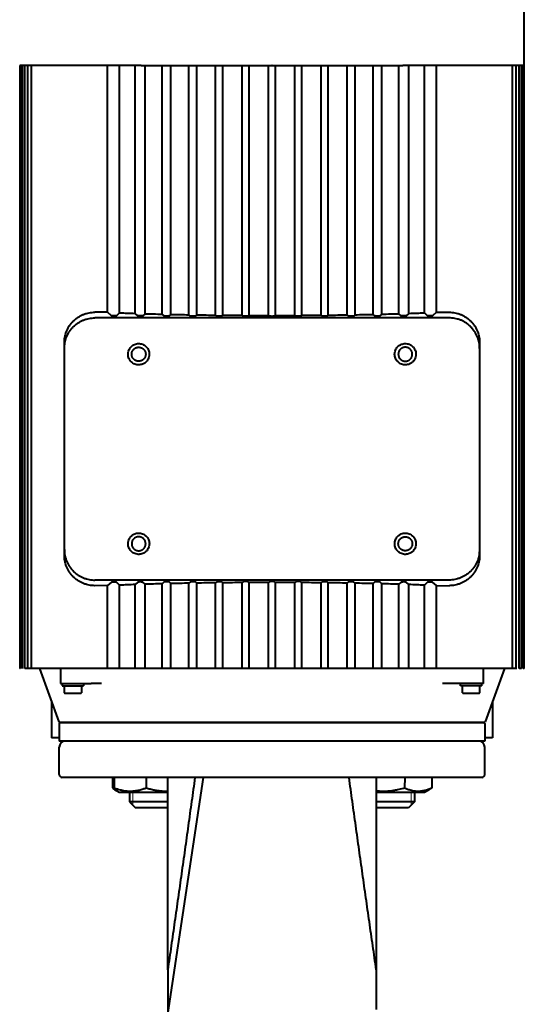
# Model space of a CAD drawing. Header units: millimetres. Extents: x -4428 to 3866, y -3426 to 3855.
# Tile 173 of 191: x 3599 to 3765, y 1149 to 1473. Entities that reach past the tile are written whole.
import ezdxf

# ---------------------------------------------------------------- set-up
doc = ezdxf.new("R2010")
doc.units = ezdxf.units.MM
doc.linetypes.add('K5LT_BASIC', pattern=[0])
doc.linetypes.add('K5LT_THIN', pattern=[0])
doc.layers.add('Системный слой', color=7, linetype='Continuous')

# ---------------------------------------------------------------- blocks, each defined once
blk = doc.blocks.new('U10')
at = {"layer": 'Системный слой', "color": 150, "linetype": 'K5LT_BASIC', "lineweight": 40, "true_color": 0x0080ff}
for p, q in [((3764.93, 1457.57), (3764.93, 1664.57)), ((3638.93, 1457.57), (3598.93, 1457.57)), ((3599.04, 1259.43), (3599.04, 1457.57)), ((3599.36, 1259.43), (3599.36, 1457.57)), ((3599.9, 1259.43), (3599.9, 1457.57)), ((3600.66, 1259.43), (3600.66, 1457.57)), ((3601.63, 1259.43), (3601.63, 1457.57)), ((3602.82, 1259.43), (3602.82, 1457.57)), ((3627.81, 1376.5), (3627.81, 1457.57)), ((3627.86, 1376.5), (3627.86, 1457.57)), ((3631.81, 1376.33), (3631.81, 1457.57)), ((3636.87, 1376.14), (3636.87, 1457.57)), ((3638.93, 1457.57), (3681.86, 1457.57)), ((3640.21, 1376.04), (3640.21, 1457.57)), ((3645.78, 1375.89), (3645.78, 1457.57)), ((3648.67, 1375.82), (3648.67, 1457.57)), ((3654.62, 1375.7), (3654.62, 1457.57)), ((3657.2, 1375.66), (3657.2, 1457.57)), ((3663.4, 1375.58), (3663.4, 1457.57)), ((3665.77, 1375.55), (3665.77, 1457.57)), ((3672.14, 1375.5), (3672.14, 1457.57)), ((3674.38, 1375.49), (3674.38, 1457.57)), ((3680.83, 1375.47), (3680.83, 1457.57)), ((3682, 1457.57), (3681.86, 1457.57)), ((3682, 1457.57), (3724.93, 1457.57)), ((3683.03, 1375.47), (3683.03, 1457.57)), ((3689.48, 1375.49), (3689.48, 1457.57)), ((3691.72, 1375.5), (3691.72, 1457.57)), ((3698.1, 1375.55), (3698.1, 1457.57)), ((3700.46, 1375.58), (3700.46, 1457.57)), ((3706.67, 1375.66), (3706.67, 1457.57)), ((3709.24, 1375.7), (3709.24, 1457.57)), ((3715.19, 1375.82), (3715.19, 1457.57)), ((3718.08, 1375.89), (3718.08, 1457.57)), ((3723.66, 1376.04), (3723.66, 1457.57)), ((3764.93, 1457.57), (3724.93, 1457.57)), ((3726.99, 1376.14), (3726.99, 1457.57)), ((3732.05, 1376.33), (3732.05, 1457.57)), ((3736, 1376.5), (3736, 1457.57)), ((3736.05, 1376.5), (3736.05, 1457.57)), ((3761.04, 1259.43), (3761.04, 1457.57)), ((3762.23, 1259.43), (3762.23, 1457.57)), ((3763.21, 1259.43), (3763.21, 1457.57)), ((3763.96, 1259.43), (3763.96, 1457.57)), ((3764.5, 1259.43), (3764.5, 1457.57)), ((3764.82, 1259.43), (3764.82, 1457.57)), ((3764.93, 1259.43), (3764.93, 1457.57)), ((3627.81, 1376.5), (3623.63, 1376.51)), ((3627.81, 1376.5), (3627.86, 1376.5)), ((3629.13, 1375.39), (3627.86, 1376.5)), ((3631.81, 1376.33), (3630.73, 1375.39)), ((3637.8, 1375.33), (3636.87, 1376.14)), ((3640.21, 1376.04), (3639.4, 1375.33)), ((3646.47, 1375.29), (3645.78, 1375.89)), ((3648.67, 1375.82), (3648.06, 1375.29)), ((3655.13, 1375.25), (3654.62, 1375.7)), ((3657.2, 1375.66), (3656.73, 1375.25)), ((3663.8, 1375.23), (3663.4, 1375.58)), ((3665.77, 1375.55), (3665.4, 1375.23)), ((3672.47, 1375.21), (3672.14, 1375.5)), ((3691.72, 1375.5), (3691.4, 1375.21)), ((3698.47, 1375.23), (3698.1, 1375.55)), ((3700.46, 1375.58), (3700.06, 1375.23)), ((3707.13, 1375.25), (3706.67, 1375.66)), ((3709.24, 1375.7), (3708.73, 1375.25)), ((3715.8, 1375.29), (3715.19, 1375.82)), ((3718.08, 1375.89), (3717.4, 1375.29)), ((3724.47, 1375.33), (3723.66, 1376.04)), ((3726.99, 1376.14), (3726.06, 1375.33)), ((3733.13, 1375.39), (3732.05, 1376.33)), ((3736, 1376.5), (3734.73, 1375.39)), ((3736, 1376.5), (3736.05, 1376.5)), ((3736.05, 1376.5), (3740.23, 1376.51)), ((3740.23, 1374.66), (3623.63, 1374.66)), ((3674.38, 1375.49), (3674.06, 1375.21)), ((3681.13, 1375.21), (3680.83, 1375.47)), ((3683.03, 1375.47), (3682.73, 1375.21)), ((3689.8, 1375.21), (3689.48, 1375.49)), ((3613.63, 1366.51), (3613.63, 1366.52)), ((3613.63, 1366.51), (3613.63, 1365.84)), ((3613.63, 1364.69), (3613.63, 1365.84)), ((3750.23, 1366.52), (3750.23, 1366.51)), ((3750.23, 1366.51), (3750.23, 1365.37)), ((3750.23, 1365.84), (3750.23, 1364.69)), ((3613.63, 1364.35), (3613.63, 1364.69)), ((3613.63, 1364.35), (3613.63, 1364.65)), ((3613.63, 1298.8), (3613.63, 1364.35)), ((3750.23, 1365.37), (3750.23, 1364.69)), ((3750.23, 1364.69), (3750.23, 1364.35)), ((3750.23, 1364.65), (3750.23, 1364.35)), ((3750.23, 1364.35), (3750.23, 1298.8)), ((3750.23, 1335.27), (3750.23, 1300.55)), ((3613.63, 1298.5), (3613.63, 1298.8)), ((3613.63, 1298.45), (3613.63, 1298.5)), ((3613.63, 1297.3), (3613.63, 1298.45)), ((3750.23, 1298.8), (3750.23, 1298.5)), ((3750.23, 1298.8), (3750.23, 1298.45)), ((3750.23, 1298.45), (3750.23, 1297.78)), ((3750.23, 1298.45), (3750.23, 1297.3)), ((3613.63, 1296.64), (3613.63, 1297.3)), ((3613.63, 1296.62), (3613.63, 1296.64)), ((3750.23, 1296.64), (3750.23, 1297.78)), ((3750.23, 1296.64), (3750.23, 1296.62)), ((3740.23, 1288.49), (3623.63, 1288.49)), ((3627.81, 1286.65), (3623.63, 1286.64)), ((3627.81, 1286.65), (3627.86, 1286.65)), ((3627.81, 1259.43), (3627.81, 1286.65)), ((3629.13, 1287.76), (3627.86, 1286.65)), ((3627.86, 1259.43), (3627.86, 1286.65)), ((3631.81, 1286.82), (3630.73, 1287.76)), ((3631.81, 1259.43), (3631.81, 1286.82)), ((3637.8, 1287.81), (3636.87, 1287)), ((3636.87, 1259.43), (3636.87, 1287)), ((3640.21, 1287.11), (3639.4, 1287.81)), ((3640.21, 1259.43), (3640.21, 1287.11)), ((3646.47, 1287.86), (3645.78, 1287.26)), ((3645.78, 1259.43), (3645.78, 1287.26)), ((3648.67, 1287.32), (3648.06, 1287.86)), ((3648.67, 1259.43), (3648.67, 1287.32)), ((3655.13, 1287.89), (3654.62, 1287.44)), ((3654.62, 1259.43), (3654.62, 1287.44)), ((3657.2, 1287.48), (3656.73, 1287.89)), ((3657.2, 1259.43), (3657.2, 1287.48)), ((3663.8, 1287.92), (3663.4, 1287.57)), ((3663.4, 1259.43), (3663.4, 1287.57)), ((3665.77, 1287.59), (3665.4, 1287.92)), ((3665.77, 1259.43), (3665.77, 1287.59)), ((3672.47, 1287.93), (3672.14, 1287.64)), ((3672.14, 1259.43), (3672.14, 1287.64)), ((3674.38, 1287.66), (3674.06, 1287.93)), ((3674.38, 1259.43), (3674.38, 1287.66)), ((3681.13, 1287.94), (3680.83, 1287.67)), ((3680.83, 1259.43), (3680.83, 1287.67)), ((3683.03, 1287.67), (3682.73, 1287.94)), ((3683.03, 1259.43), (3683.03, 1287.67)), ((3689.8, 1287.93), (3689.48, 1287.66)), ((3689.48, 1259.43), (3689.48, 1287.66)), ((3691.72, 1287.64), (3691.4, 1287.93)), ((3691.72, 1259.43), (3691.72, 1287.64)), ((3698.47, 1287.92), (3698.1, 1287.59)), ((3698.1, 1259.43), (3698.1, 1287.59)), ((3700.46, 1287.57), (3700.06, 1287.92)), ((3700.46, 1259.43), (3700.46, 1287.57)), ((3707.13, 1287.89), (3706.67, 1287.48)), ((3706.67, 1259.43), (3706.67, 1287.48)), ((3709.24, 1287.44), (3708.73, 1287.89)), ((3709.24, 1259.43), (3709.24, 1287.44)), ((3715.8, 1287.86), (3715.19, 1287.32)), ((3715.19, 1259.43), (3715.19, 1287.32)), ((3718.08, 1287.26), (3717.4, 1287.86)), ((3718.08, 1259.43), (3718.08, 1287.26)), ((3724.47, 1287.81), (3723.66, 1287.11)), ((3723.66, 1259.43), (3723.66, 1287.11)), ((3726.99, 1287), (3726.06, 1287.81)), ((3726.99, 1259.43), (3726.99, 1287)), ((3733.13, 1287.76), (3732.05, 1286.82)), ((3732.05, 1259.43), (3732.05, 1286.82)), ((3736, 1286.65), (3734.73, 1287.76)), ((3736, 1259.43), (3736, 1286.65)), ((3736, 1286.65), (3736.05, 1286.65)), ((3736.05, 1286.65), (3740.23, 1286.64)), ((3736.05, 1259.43), (3736.05, 1286.65)), ((3599.04, 1259.43), (3598.93, 1259.43)), ((3601.41, 1259.43), (3600.66, 1259.43)), ((3601.63, 1259.43), (3601.41, 1259.43)), ((3602.39, 1259.43), (3601.63, 1259.43)), ((3602.82, 1259.43), (3602.39, 1259.43)), ((3603.58, 1259.43), (3602.82, 1259.43)), ((3627.81, 1259.43), (3603.58, 1259.43)), ((3605.43, 1259.43), (3611.81, 1241.9)), ((3612.4, 1259.43), (3612.4, 1254.43)), ((3627.86, 1259.43), (3627.81, 1259.43)), ((3629.13, 1259.43), (3627.86, 1259.43)), ((3630.73, 1259.43), (3629.13, 1259.43)), ((3631.81, 1259.43), (3630.73, 1259.43)), ((3636.87, 1259.43), (3631.81, 1259.43)), ((3637.8, 1259.43), (3636.87, 1259.43)), ((3639.4, 1259.43), (3637.8, 1259.43)), ((3640.21, 1259.43), (3639.4, 1259.43)), ((3645.78, 1259.43), (3640.21, 1259.43)), ((3646.47, 1259.43), (3645.78, 1259.43)), ((3648.06, 1259.43), (3646.47, 1259.43)), ((3648.67, 1259.43), (3648.06, 1259.43)), ((3654.62, 1259.43), (3648.67, 1259.43)), ((3655.13, 1259.43), (3654.62, 1259.43)), ((3656.73, 1259.43), (3655.13, 1259.43)), ((3657.2, 1259.43), (3656.73, 1259.43)), ((3663.4, 1259.43), (3657.2, 1259.43)), ((3663.8, 1259.43), (3663.4, 1259.43)), ((3665.4, 1259.43), (3663.8, 1259.43)), ((3665.77, 1259.43), (3665.4, 1259.43)), ((3672.14, 1259.43), (3665.77, 1259.43)), ((3672.47, 1259.43), (3672.14, 1259.43)), ((3674.06, 1259.43), (3672.47, 1259.43)), ((3674.38, 1259.43), (3674.06, 1259.43)), ((3680.83, 1259.43), (3674.38, 1259.43)), ((3681.13, 1259.43), (3680.83, 1259.43)), ((3682.73, 1259.43), (3681.13, 1259.43)), ((3683.03, 1259.43), (3682.73, 1259.43)), ((3689.48, 1259.43), (3683.03, 1259.43)), ((3689.8, 1259.43), (3689.48, 1259.43)), ((3691.4, 1259.43), (3689.8, 1259.43)), ((3691.72, 1259.43), (3691.4, 1259.43)), ((3698.1, 1259.43), (3691.72, 1259.43)), ((3698.47, 1259.43), (3698.1, 1259.43)), ((3700.06, 1259.43), (3698.47, 1259.43)), ((3700.46, 1259.43), (3700.06, 1259.43)), ((3706.67, 1259.43), (3700.46, 1259.43)), ((3707.13, 1259.43), (3706.67, 1259.43)), ((3708.73, 1259.43), (3707.13, 1259.43)), ((3709.24, 1259.43), (3708.73, 1259.43)), ((3715.19, 1259.43), (3709.24, 1259.43)), ((3715.8, 1259.43), (3715.19, 1259.43)), ((3717.4, 1259.43), (3715.8, 1259.43)), ((3718.08, 1259.43), (3717.4, 1259.43)), ((3723.66, 1259.43), (3718.08, 1259.43)), ((3724.47, 1259.43), (3723.66, 1259.43)), ((3726.06, 1259.43), (3724.47, 1259.43)), ((3726.99, 1259.43), (3726.06, 1259.43)), ((3732.05, 1259.43), (3726.99, 1259.43)), ((3733.13, 1259.43), (3732.05, 1259.43)), ((3734.73, 1259.43), (3733.13, 1259.43)), ((3736, 1259.43), (3734.73, 1259.43)), ((3736.05, 1259.43), (3736, 1259.43)), ((3760.28, 1259.43), (3736.05, 1259.43)), ((3751.46, 1254.43), (3751.46, 1259.43)), ((3758.43, 1259.43), (3752.05, 1241.9)), ((3761.04, 1259.43), (3760.28, 1259.43)), ((3761.47, 1259.43), (3761.04, 1259.43)), ((3762.23, 1259.43), (3761.47, 1259.43)), ((3762.45, 1259.43), (3762.23, 1259.43)), ((3763.96, 1259.43), (3763.21, 1259.43)), ((3764.82, 1259.43), (3764.5, 1259.43)), ((3764.93, 1259.43), (3764.82, 1259.43)), ((3612.4, 1254.43), (3617.46, 1254.43)), ((3612.9, 1254.43), (3612.9, 1253.73)), ((3612.9, 1253.73), (3616.4, 1253.73)), ((3613.57, 1253.73), (3613.57, 1251.43)), ((3616.4, 1253.73), (3619.9, 1253.73)), ((3617.46, 1254.43), (3622.49, 1254.43)), ((3619.23, 1253.73), (3619.23, 1251.43)), ((3619.9, 1254.43), (3619.9, 1253.73)), ((3625.81, 1254.43), (3622.49, 1254.43)), ((3741.37, 1254.43), (3738.05, 1254.43)), ((3746.4, 1254.43), (3741.37, 1254.43)), ((3743.96, 1253.73), (3743.96, 1254.43)), ((3747.46, 1253.73), (3743.96, 1253.73)), ((3744.63, 1251.43), (3744.63, 1253.73)), ((3751.46, 1254.43), (3746.4, 1254.43)), ((3750.96, 1253.73), (3747.46, 1253.73)), ((3750.3, 1251.43), (3750.3, 1253.73)), ((3750.96, 1253.73), (3750.96, 1254.43)), ((3613.92, 1251.23), (3613.77, 1251.23)), ((3616.25, 1251.23), (3613.92, 1251.23)), ((3616.55, 1251.23), (3616.25, 1251.23)), ((3618.88, 1251.23), (3616.55, 1251.23)), ((3619.03, 1251.23), (3618.88, 1251.23)), ((3744.98, 1251.23), (3744.83, 1251.23)), ((3747.31, 1251.23), (3744.98, 1251.23)), ((3747.61, 1251.23), (3747.31, 1251.23)), ((3749.95, 1251.23), (3747.61, 1251.23)), ((3750.1, 1251.23), (3749.95, 1251.23)), ((3609.43, 1248.44), (3609.43, 1236.57)), ((3754.43, 1248.44), (3754.43, 1236.57)), ((3611.93, 1241.37), (3611.93, 1235.57)), ((3612, 1241.77), (3751.86, 1241.77)), ((3751.73, 1241.57), (3612.13, 1241.57)), ((3613.15, 1241.57), (3612.13, 1241.57)), ((3630.43, 1241.57), (3630.43, 1241.77)), ((3638.27, 1241.77), (3638.27, 1241.57)), ((3644.27, 1241.77), (3644.27, 1241.57)), ((3719.59, 1241.77), (3719.59, 1241.57)), ((3725.59, 1241.57), (3725.59, 1241.77)), ((3733.43, 1241.57), (3733.43, 1241.77)), ((3751.73, 1241.57), (3749.85, 1241.57)), ((3751.93, 1241.37), (3751.93, 1235.57)), ((3611.93, 1236.57), (3609.43, 1236.57)), ((3754.43, 1236.57), (3751.93, 1236.57)), ((3751.93, 1235.57), (3611.93, 1235.57)), ((3611.93, 1224.57), (3611.93, 1233.57)), ((3751.93, 1224.57), (3751.93, 1233.57)), ((3750.93, 1223.57), (3612.93, 1223.57)), ((3629.41, 1223.57), (3629.41, 1220.19)), ((3630, 1223.57), (3630, 1220.19)), ((3640.57, 1223.57), (3640.57, 1220.19)), ((3647.64, 1145.66), (3659.43, 1223.57)), ((3647.64, 1160.35), (3647.64, 1223.57)), ((3716.23, 1223.57), (3716.23, 1160.35)), ((3725.59, 1223.57), (3725.5, 1220.19)), ((3734.46, 1223.57), (3734.46, 1220.19)), ((3630.29, 1219.55), (3630.84, 1219.23)), ((3630.84, 1219.23), (3631.64, 1218.77)), ((3631.64, 1218.77), (3641.01, 1218.77)), ((3635.04, 1218.77), (3635.04, 1215.57)), ((3641.01, 1218.77), (3647.64, 1218.77)), ((3716.23, 1218.77), (3732.04, 1218.77)), ((3728.82, 1218.77), (3728.82, 1215.57)), ((3732.04, 1218.77), (3732.22, 1218.77)), ((3733.57, 1219.55), (3732.22, 1218.77)), ((3733.02, 1219.23), (3732.22, 1218.77)), ((3733.02, 1219.23), (3733.02, 1219.23)), ((3733.02, 1219.23), (3733.02, 1219.23)), ((3647.64, 1215.57), (3635.04, 1215.57)), ((3635.04, 1215.57), (3637.04, 1213.57)), ((3719.4, 1215.57), (3716.23, 1215.57)), ((3728.82, 1215.57), (3719.4, 1215.57)), ((3728.82, 1215.57), (3726.82, 1213.57)), ((3647.64, 1213.57), (3637.04, 1213.57)), ((3719.75, 1213.57), (3716.23, 1213.57)), ((3726.82, 1213.57), (3719.75, 1213.57)), ((3647.64, 1160.35), (3647.64, 1145.66)), ((3716.23, 1160.35), (3716.23, 1147.29))]:
    blk.add_line(p, q, dxfattribs=at)
at = {"layer": 'Системный слой', "color": 7, "linetype": 'K5LT_THIN', "lineweight": 20}
for p, q in [((3636.12, 1218.77), (3636.12, 1215.57)), ((3727.74, 1218.77), (3727.74, 1215.57)), ((3636.12, 1215.57), (3636.12, 1214.49)), ((3727.74, 1215.57), (3727.74, 1214.49))]:
    blk.add_line(p, q, dxfattribs=at)
at = {"layer": 'Системный слой', "color": 150, "linetype": 'K5LT_BASIC', "lineweight": 40, "true_color": 0x0080ff}
for centre, radius, start, end in [((3623.65, 1366.51), 10.02, 177.9848, 180.0001), ((3740.21, 1366.51), 10.02, 359.9999, 2.0152), ((3623.65, 1296.64), 10.02, 179.9999, 182.0152), ((3740.21, 1296.64), 10.02, 357.9848, 0.0001), ((3613.77, 1251.43), 0.2, 180, 270), ((3619.03, 1251.43), 0.2, 270, 0), ((3744.83, 1251.43), 0.2, 180, 270), ((3750.1, 1251.43), 0.2, 270, 0), ((3612, 1241.97), 0.2, 200, 270), ((3612.13, 1241.37), 0.2, 90, 180), ((3751.73, 1241.37), 0.2, 0, 90), ((3751.86, 1241.97), 0.2, 270, 340), ((3613.93, 1233.57), 2, 90, 180), ((3749.93, 1233.57), 2, 0, 89.9972), ((3612.93, 1224.57), 1, 180, 270), ((3750.93, 1224.57), 1, 270, 0)]:
    blk.add_arc(centre, radius, start, end, dxfattribs=at)
for centre, major_axis, ratio, start_param, end_param in [((3681.97, 1378.97), (76.51, 0), 0.045724, 3.997405, 4.082027), ((3681.95, 1378.97), (76.48, 0), 0.045727, 4.134996, 4.219741), ((3681.94, 1378.97), (76.46, 0), 0.045729, 4.262215, 4.346945), ((3681.93, 1378.97), (76.44, 0), 0.04573, 4.382809, 4.467486), ((3681.93, 1378.97), (76.43, 0), 0.045731, 4.499253, 4.583879), ((3681.93, 1378.97), (76.43, 0), 0.045731, -1.442286, -1.35766), ((3681.93, 1378.97), (76.44, 0), 0.04573, -1.325894, -1.241216), ((3681.92, 1378.97), (76.46, 0), 0.045729, -1.205353, -1.120622), ((3681.91, 1378.97), (76.48, 0), 0.045727, -1.078148, -0.993403), ((3681.89, 1378.97), (76.51, 0), 0.045724, -0.940434, -0.855812), ((3681.93, 1378.97), (76.42, 0), 0.045732, 4.613394, 4.697991), ((3681.93, 1378.97), (76.42, 0), 0.045732, -1.556398, -1.471801), ((3681.97, 1284.17), (-76.51, 0), 0.045724, -0.940434, -0.855812), ((3681.95, 1284.18), (-76.48, 0), 0.045727, -1.078148, -0.993403), ((3681.94, 1284.18), (-76.46, 0), 0.045729, -1.205353, -1.120622), ((3681.93, 1284.18), (-76.44, 0), 0.04573, -1.325894, -1.241216), ((3681.93, 1284.18), (-76.43, 0), 0.045731, -1.442286, -1.35766), ((3681.93, 1284.18), (-76.42, 0), 0.045732, -1.556398, -1.471801), ((3681.93, 1284.18), (-76.42, 0), 0.045732, 4.613394, 4.697991), ((3681.93, 1284.18), (-76.43, 0), 0.045731, 4.499253, 4.583879), ((3681.93, 1284.18), (-76.44, 0), 0.04573, 4.382809, 4.467486), ((3681.92, 1284.18), (-76.46, 0), 0.045729, 4.262215, 4.346945), ((3681.91, 1284.18), (-76.48, 0), 0.045727, 4.134996, 4.219741), ((3681.89, 1284.17), (-76.51, 0), 0.045724, 3.997405, 4.082027)]:
    blk.add_ellipse(centre, major_axis=major_axis, ratio=ratio, start_param=start_param, end_param=end_param, dxfattribs=at)
for points, weights in [([(3613.63, 1366.52), (3613.63, 1376.53), (3623.63, 1376.51)], [1, 0.707106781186, 1]), ([(3740.23, 1376.51), (3750.23, 1376.53), (3750.23, 1366.52)], [1, 0.707106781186, 1]), ([(3613.63, 1364.65), (3613.63, 1374.66), (3623.63, 1374.66)], [1, 0.707106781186, 1]), ([(3750.23, 1364.65), (3750.23, 1374.66), (3740.23, 1374.66)], [1, 0.707106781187, 1]), ([(3613.63, 1365.84), (3613.63, 1366.35), (3613.64, 1366.86)], [1, 0.9998451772, 1]), ([(3750.23, 1365.84), (3750.23, 1366.35), (3750.22, 1366.86)], [1, 0.999845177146, 1]), ([(3613.63, 1298.5), (3613.63, 1288.49), (3623.63, 1288.49)], [1, 0.707106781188, 1]), ([(3750.23, 1298.5), (3750.23, 1288.49), (3740.23, 1288.49)], [1, 0.707106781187, 1]), ([(3613.63, 1297.3), (3613.63, 1296.79), (3613.64, 1296.28)], [1, 0.999845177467, 1]), ([(3623.63, 1286.64), (3613.63, 1286.61), (3613.63, 1296.62)], [1, 0.707106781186, 1]), ([(3750.23, 1296.62), (3750.23, 1286.61), (3740.23, 1286.64)], [1, 0.707106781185, 1]), ([(3750.23, 1297.3), (3750.23, 1296.79), (3750.22, 1296.28)], [1, 0.999845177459, 1])]:
    blk.add_rational_spline(points, weights, degree=2, dxfattribs=at)
for points, weights, knots in [([(3630.73, 1375.39), (3630.69, 1375.35), (3629.93, 1375.35), (3629.17, 1375.35), (3629.13, 1375.39)], [1, 0.72537437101, 1, 0.72537437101, 1], [1.623156, 1.623156, 1.623156, 3.141593, 3.141593, 4.660029, 4.660029, 4.660029]), ([(3639.4, 1375.33), (3639.36, 1375.3), (3638.6, 1375.3), (3637.84, 1375.3), (3637.8, 1375.33)], [1, 0.725374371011, 1, 0.725374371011, 1], [1.623156, 1.623156, 1.623156, 3.141593, 3.141593, 4.660029, 4.660029, 4.660029]), ([(3648.06, 1375.29), (3648.02, 1375.25), (3647.26, 1375.25), (3646.51, 1375.25), (3646.47, 1375.29)], [1, 0.72537437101, 1, 0.72537437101, 1], [1.623156, 1.623156, 1.623156, 3.141593, 3.141593, 4.660029, 4.660029, 4.660029]), ([(3656.73, 1375.25), (3656.69, 1375.22), (3655.93, 1375.22), (3655.17, 1375.22), (3655.13, 1375.25)], [1, 0.725374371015, 1, 0.725374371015, 1], [1.623156, 1.623156, 1.623156, 3.141593, 3.141593, 4.660029, 4.660029, 4.660029]), ([(3665.4, 1375.23), (3665.36, 1375.19), (3664.6, 1375.19), (3663.84, 1375.19), (3663.8, 1375.23)], [1, 0.72537437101, 1, 0.72537437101, 1], [1.623156, 1.623156, 1.623156, 3.141593, 3.141593, 4.660029, 4.660029, 4.660029]), ([(3674.06, 1375.21), (3674.02, 1375.18), (3673.26, 1375.18), (3672.51, 1375.18), (3672.47, 1375.21)], [1, 0.725374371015, 1, 0.725374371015, 1], [1.623156, 1.623156, 1.623156, 3.141593, 3.141593, 4.660029, 4.660029, 4.660029]), ([(3682.73, 1375.21), (3682.69, 1375.17), (3681.93, 1375.17), (3681.17, 1375.17), (3681.13, 1375.21)], [1, 0.725374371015, 1, 0.725374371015, 1], [1.623156, 1.623156, 1.623156, 3.141593, 3.141593, 4.660029, 4.660029, 4.660029]), ([(3691.4, 1375.21), (3691.36, 1375.18), (3690.6, 1375.18), (3689.84, 1375.18), (3689.8, 1375.21)], [1, 0.725374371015, 1, 0.725374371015, 1], [1.623156, 1.623156, 1.623156, 3.141593, 3.141593, 4.660029, 4.660029, 4.660029]), ([(3700.06, 1375.23), (3700.02, 1375.19), (3699.26, 1375.19), (3698.51, 1375.19), (3698.47, 1375.23)], [1, 0.72537437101, 1, 0.72537437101, 1], [1.623156, 1.623156, 1.623156, 3.141593, 3.141593, 4.660029, 4.660029, 4.660029]), ([(3708.73, 1375.25), (3708.69, 1375.22), (3707.93, 1375.22), (3707.17, 1375.22), (3707.13, 1375.25)], [1, 0.725374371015, 1, 0.725374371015, 1], [1.623156, 1.623156, 1.623156, 3.141593, 3.141593, 4.660029, 4.660029, 4.660029]), ([(3717.4, 1375.29), (3717.36, 1375.25), (3716.6, 1375.25), (3715.84, 1375.25), (3715.8, 1375.29)], [1, 0.72537437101, 1, 0.72537437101, 1], [1.623156, 1.623156, 1.623156, 3.141593, 3.141593, 4.660029, 4.660029, 4.660029]), ([(3726.06, 1375.33), (3726.02, 1375.3), (3725.26, 1375.3), (3724.51, 1375.3), (3724.47, 1375.33)], [1, 0.725374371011, 1, 0.725374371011, 1], [1.623156, 1.623156, 1.623156, 3.141593, 3.141593, 4.660029, 4.660029, 4.660029]), ([(3734.73, 1375.39), (3734.69, 1375.35), (3733.93, 1375.35), (3733.17, 1375.35), (3733.13, 1375.39)], [1, 0.72537437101, 1, 0.72537437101, 1], [1.623156, 1.623156, 1.623156, 3.141593, 3.141593, 4.660029, 4.660029, 4.660029]), ([(3638.08, 1360.42), (3635.78, 1360.42), (3635.78, 1362.72), (3635.78, 1365.02), (3638.08, 1365.02)], [1, 0.707106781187, 1, 0.707106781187, 1], [0, 0, 0, 1.570796, 1.570796, 3.141593, 3.141593, 3.141593]), ([(3638.08, 1365.02), (3640.38, 1365.02), (3640.38, 1362.72), (3640.38, 1360.42), (3638.08, 1360.42)], [1, 0.707106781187, 1, 0.707106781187, 1], [0, 0, 0, 1.570796, 1.570796, 3.141593, 3.141593, 3.141593]), ([(3725.78, 1365.02), (3723.48, 1365.02), (3723.48, 1362.72), (3723.48, 1360.42), (3725.78, 1360.42)], [1, 0.707106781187, 1, 0.707106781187, 1], [0, 0, 0, 1.570796, 1.570796, 3.141593, 3.141593, 3.141593]), ([(3725.78, 1360.42), (3728.08, 1360.42), (3728.08, 1362.72), (3728.08, 1365.02), (3725.78, 1365.02)], [1, 0.707106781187, 1, 0.707106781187, 1], [0, 0, 0, 1.570796, 1.570796, 3.141593, 3.141593, 3.141593]), ([(3638.08, 1302.72), (3635.78, 1302.72), (3635.78, 1300.42), (3635.78, 1298.12), (3638.08, 1298.12)], [1, 0.707106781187, 1, 0.707106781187, 1], [0, 0, 0, 1.570796, 1.570796, 3.141593, 3.141593, 3.141593]), ([(3638.08, 1298.12), (3640.38, 1298.12), (3640.38, 1300.42), (3640.38, 1302.72), (3638.08, 1302.72)], [1, 0.707106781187, 1, 0.707106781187, 1], [0, 0, 0, 1.570796, 1.570796, 3.141593, 3.141593, 3.141593]), ([(3725.78, 1298.12), (3723.48, 1298.12), (3723.48, 1300.42), (3723.48, 1302.72), (3725.78, 1302.72)], [1, 0.707106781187, 1, 0.707106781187, 1], [0, 0, 0, 1.570796, 1.570796, 3.141593, 3.141593, 3.141593]), ([(3725.78, 1302.72), (3728.08, 1302.72), (3728.08, 1300.42), (3728.08, 1298.12), (3725.78, 1298.12)], [1, 0.707106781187, 1, 0.707106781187, 1], [0, 0, 0, 1.570796, 1.570796, 3.141593, 3.141593, 3.141593]), ([(3630.73, 1287.76), (3630.69, 1287.79), (3629.93, 1287.79), (3629.17, 1287.79), (3629.13, 1287.76)], [1, 0.725374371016, 1, 0.725374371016, 1], [1.623156, 1.623156, 1.623156, 3.141593, 3.141593, 4.660029, 4.660029, 4.660029]), ([(3639.4, 1287.81), (3639.36, 1287.85), (3638.6, 1287.85), (3637.84, 1287.85), (3637.8, 1287.81)], [1, 0.725374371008, 1, 0.725374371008, 1], [1.623156, 1.623156, 1.623156, 3.141593, 3.141593, 4.660029, 4.660029, 4.660029]), ([(3648.06, 1287.86), (3648.02, 1287.89), (3647.26, 1287.89), (3646.51, 1287.89), (3646.47, 1287.86)], [1, 0.725374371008, 1, 0.725374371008, 1], [1.623156, 1.623156, 1.623156, 3.141593, 3.141593, 4.660029, 4.660029, 4.660029]), ([(3656.73, 1287.89), (3656.69, 1287.93), (3655.93, 1287.93), (3655.17, 1287.93), (3655.13, 1287.89)], [1, 0.72537437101, 1, 0.72537437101, 1], [1.623156, 1.623156, 1.623156, 3.141593, 3.141593, 4.660029, 4.660029, 4.660029]), ([(3665.4, 1287.92), (3665.36, 1287.95), (3664.6, 1287.95), (3663.84, 1287.95), (3663.8, 1287.92)], [1, 0.725374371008, 1, 0.725374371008, 1], [1.623156, 1.623156, 1.623156, 3.141593, 3.141593, 4.660029, 4.660029, 4.660029]), ([(3674.06, 1287.93), (3674.02, 1287.97), (3673.26, 1287.97), (3672.51, 1287.97), (3672.47, 1287.93)], [1, 0.725374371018, 1, 0.725374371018, 1], [1.623156, 1.623156, 1.623156, 3.141593, 3.141593, 4.660029, 4.660029, 4.660029]), ([(3682.73, 1287.94), (3682.69, 1287.97), (3681.93, 1287.97), (3681.17, 1287.97), (3681.13, 1287.94)], [1, 0.725374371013, 1, 0.725374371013, 1], [1.623156, 1.623156, 1.623156, 3.141593, 3.141593, 4.660029, 4.660029, 4.660029]), ([(3691.4, 1287.93), (3691.36, 1287.97), (3690.6, 1287.97), (3689.84, 1287.97), (3689.8, 1287.93)], [1, 0.725374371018, 1, 0.725374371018, 1], [1.623156, 1.623156, 1.623156, 3.141593, 3.141593, 4.660029, 4.660029, 4.660029]), ([(3700.06, 1287.92), (3700.02, 1287.95), (3699.26, 1287.95), (3698.51, 1287.95), (3698.47, 1287.92)], [1, 0.725374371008, 1, 0.725374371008, 1], [1.623156, 1.623156, 1.623156, 3.141593, 3.141593, 4.660029, 4.660029, 4.660029]), ([(3708.73, 1287.89), (3708.69, 1287.93), (3707.93, 1287.93), (3707.17, 1287.93), (3707.13, 1287.89)], [1, 0.72537437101, 1, 0.72537437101, 1], [1.623156, 1.623156, 1.623156, 3.141593, 3.141593, 4.660029, 4.660029, 4.660029]), ([(3717.4, 1287.86), (3717.36, 1287.89), (3716.6, 1287.89), (3715.84, 1287.89), (3715.8, 1287.86)], [1, 0.725374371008, 1, 0.725374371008, 1], [1.623156, 1.623156, 1.623156, 3.141593, 3.141593, 4.660029, 4.660029, 4.660029]), ([(3726.06, 1287.81), (3726.02, 1287.85), (3725.26, 1287.85), (3724.51, 1287.85), (3724.47, 1287.81)], [1, 0.725374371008, 1, 0.725374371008, 1], [1.623156, 1.623156, 1.623156, 3.141593, 3.141593, 4.660029, 4.660029, 4.660029]), ([(3734.73, 1287.76), (3734.69, 1287.79), (3733.93, 1287.79), (3733.17, 1287.79), (3733.13, 1287.76)], [1, 0.725374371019, 1, 0.725374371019, 1], [1.623156, 1.623156, 1.623156, 3.141593, 3.141593, 4.660029, 4.660029, 4.660029])]:
    blk.add_rational_spline(points, weights, degree=2, knots=knots, dxfattribs=at)
for points, knots in [([(3638.08, 1359.22), (3638.02, 1359.22), (3637.96, 1359.22), (3637.65, 1359.24), (3637.39, 1359.28), (3636.7, 1359.47), (3636.27, 1359.69), (3635.78, 1360.08), (3635.65, 1360.2), (3635.34, 1360.53), (3635.16, 1360.77), (3634.8, 1361.43), (3634.66, 1361.88), (3634.58, 1362.5), (3634.58, 1362.69), (3634.6, 1363.14), (3634.64, 1363.41), (3634.84, 1364.11), (3635.05, 1364.52), (3635.42, 1365.01), (3635.54, 1365.13), (3635.87, 1365.46), (3636.12, 1365.64), (3636.79, 1366.01), (3637.25, 1366.15), (3637.82, 1366.22), (3637.95, 1366.22), (3638.08, 1366.22)], [-1.602389, -1.602389, -1.602389, -1.602389, -1.584101, -1.584101, -1.508025, -1.508025, -1.374987, -1.374987, -1.322118, -1.322118, -1.236579, -1.236579, -1.108098, -1.108098, -1.052639, -1.052639, -0.97445, -0.97445, -0.846266, -0.846266, -0.794938, -0.794938, -0.705964, -0.705964, -0.572996, -0.572996, -0.533504, -0.533504, -0.533504, -0.533504]), ([(3638.08, 1366.22), (3638.17, 1366.22), (3638.25, 1366.22), (3638.58, 1366.2), (3638.81, 1366.15), (3639.49, 1365.96), (3639.91, 1365.74), (3640.41, 1365.35), (3640.54, 1365.22), (3640.94, 1364.78), (3641.18, 1364.41), (3641.5, 1363.59), (3641.58, 1363.14), (3641.58, 1362.39), (3641.53, 1362.05), (3641.31, 1361.29), (3641.09, 1360.88), (3640.68, 1360.37), (3640.54, 1360.23), (3640.18, 1359.9), (3639.94, 1359.74), (3639.29, 1359.41), (3638.87, 1359.29), (3638.33, 1359.23), (3638.21, 1359.22), (3638.08, 1359.22)], [-0.533504, -0.533504, -0.533504, -0.533504, -0.507115, -0.507115, -0.436778, -0.436778, -0.304546, -0.304546, -0.249519, -0.249519, -0.126135, -0.126135, -0.000052, -0.000052, 0.098256, 0.098256, 0.226269, 0.226269, 0.287925, 0.287925, 0.371534, 0.371534, 0.495396, 0.495396, 0.533504, 0.533504, 0.533504, 0.533504]), ([(3725.78, 1359.22), (3725.69, 1359.22), (3725.61, 1359.23), (3725.29, 1359.25), (3725.05, 1359.29), (3724.38, 1359.48), (3723.96, 1359.7), (3723.46, 1360.1), (3723.32, 1360.22), (3722.92, 1360.66), (3722.68, 1361.04), (3722.36, 1361.86), (3722.28, 1362.3), (3722.28, 1363.05), (3722.33, 1363.39), (3722.56, 1364.16), (3722.77, 1364.57), (3723.18, 1365.07), (3723.32, 1365.22), (3723.69, 1365.54), (3723.93, 1365.71), (3724.57, 1366.03), (3724.99, 1366.16), (3725.53, 1366.22), (3725.66, 1366.22), (3725.78, 1366.22)], [-0.533504, -0.533504, -0.533504, -0.533504, -0.507115, -0.507115, -0.436778, -0.436778, -0.304546, -0.304546, -0.249519, -0.249519, -0.126135, -0.126135, -0.000052, -0.000052, 0.098256, 0.098256, 0.226269, 0.226269, 0.287925, 0.287925, 0.371534, 0.371534, 0.495396, 0.495396, 0.533504, 0.533504, 0.533504, 0.533504]), ([(3725.78, 1366.22), (3725.84, 1366.22), (3725.9, 1366.22), (3726.21, 1366.2), (3726.47, 1366.16), (3727.16, 1365.97), (3727.59, 1365.75), (3728.08, 1365.36), (3728.21, 1365.25), (3728.53, 1364.91), (3728.7, 1364.67), (3729.07, 1364.01), (3729.21, 1363.57), (3729.28, 1362.94), (3729.29, 1362.75), (3729.27, 1362.3), (3729.22, 1362.03), (3729.03, 1361.33), (3728.81, 1360.92), (3728.44, 1360.44), (3728.32, 1360.31), (3727.99, 1359.99), (3727.74, 1359.81), (3727.07, 1359.44), (3726.62, 1359.29), (3726.04, 1359.23), (3725.91, 1359.22), (3725.78, 1359.22)], [-1.602389, -1.602389, -1.602389, -1.602389, -1.584101, -1.584101, -1.508025, -1.508025, -1.374987, -1.374987, -1.322118, -1.322118, -1.236579, -1.236579, -1.108098, -1.108098, -1.052639, -1.052639, -0.97445, -0.97445, -0.846266, -0.846266, -0.794938, -0.794938, -0.705964, -0.705964, -0.572996, -0.572996, -0.533504, -0.533504, -0.533504, -0.533504]), ([(3638.08, 1296.92), (3638.03, 1296.92), (3637.98, 1296.92), (3637.66, 1296.94), (3637.39, 1296.98), (3636.68, 1297.18), (3636.26, 1297.4), (3635.76, 1297.8), (3635.63, 1297.92), (3635.22, 1298.36), (3634.99, 1298.73), (3634.66, 1299.55), (3634.58, 1300), (3634.58, 1300.75), (3634.63, 1301.1), (3634.86, 1301.86), (3635.08, 1302.27), (3635.47, 1302.76), (3635.6, 1302.9), (3635.97, 1303.23), (3636.21, 1303.4), (3636.86, 1303.73), (3637.28, 1303.85), (3637.82, 1303.92), (3637.95, 1303.92), (3638.08, 1303.92)], [-0.534443, -0.534443, -0.534443, -0.534443, -0.518531, -0.518531, -0.438188, -0.438188, -0.305143, -0.305143, -0.250127, -0.250127, -0.126743, -0.126743, -0.000052, -0.000052, 0.098828, 0.098828, 0.226594, 0.226594, 0.285113, 0.285113, 0.3711, 0.3711, 0.494818, 0.494818, 0.534443, 0.534443, 0.534443, 0.534443]), ([(3638.08, 1303.92), (3638.17, 1303.92), (3638.26, 1303.92), (3638.58, 1303.89), (3638.82, 1303.85), (3639.5, 1303.66), (3639.92, 1303.44), (3640.41, 1303.04), (3640.55, 1302.91), (3640.86, 1302.57), (3641.02, 1302.34), (3641.37, 1301.69), (3641.51, 1301.24), (3641.58, 1300.6), (3641.59, 1300.41), (3641.56, 1299.96), (3641.52, 1299.7), (3641.32, 1299.02), (3641.1, 1298.6), (3640.73, 1298.12), (3640.61, 1298), (3640.28, 1297.68), (3640.03, 1297.5), (3639.36, 1297.13), (3638.91, 1296.99), (3638.34, 1296.93), (3638.21, 1296.92), (3638.08, 1296.92)], [-1.60145, -1.60145, -1.60145, -1.60145, -1.574531, -1.574531, -1.503654, -1.503654, -1.371532, -1.371532, -1.315868, -1.315868, -1.234286, -1.234286, -1.105478, -1.105478, -1.047489, -1.047489, -0.972719, -0.972719, -0.844387, -0.844387, -0.79391, -0.79391, -0.705803, -0.705803, -0.573732, -0.573732, -0.534443, -0.534443, -0.534443, -0.534443]), ([(3725.78, 1296.92), (3725.69, 1296.92), (3725.6, 1296.93), (3725.28, 1296.95), (3725.04, 1296.99), (3724.37, 1297.19), (3723.95, 1297.41), (3723.45, 1297.81), (3723.31, 1297.93), (3723.01, 1298.27), (3722.84, 1298.5), (3722.49, 1299.15), (3722.35, 1299.6), (3722.28, 1300.24), (3722.28, 1300.43), (3722.3, 1300.88), (3722.35, 1301.14), (3722.54, 1301.83), (3722.76, 1302.24), (3723.14, 1302.72), (3723.25, 1302.85), (3723.58, 1303.16), (3723.83, 1303.34), (3724.5, 1303.71), (3724.95, 1303.85), (3725.52, 1303.92), (3725.65, 1303.92), (3725.78, 1303.92)], [-1.60145, -1.60145, -1.60145, -1.60145, -1.574531, -1.574531, -1.503654, -1.503654, -1.371532, -1.371532, -1.315868, -1.315868, -1.234286, -1.234286, -1.105478, -1.105478, -1.047489, -1.047489, -0.972719, -0.972719, -0.844387, -0.844387, -0.79391, -0.79391, -0.705803, -0.705803, -0.573732, -0.573732, -0.534443, -0.534443, -0.534443, -0.534443]), ([(3725.78, 1303.92), (3725.83, 1303.92), (3725.89, 1303.92), (3726.2, 1303.91), (3726.48, 1303.86), (3727.18, 1303.66), (3727.6, 1303.44), (3728.1, 1303.05), (3728.24, 1302.92), (3728.64, 1302.49), (3728.88, 1302.11), (3729.2, 1301.29), (3729.28, 1300.84), (3729.28, 1300.09), (3729.23, 1299.75), (3729, 1298.98), (3728.79, 1298.58), (3728.39, 1298.08), (3728.26, 1297.94), (3727.9, 1297.62), (3727.65, 1297.45), (3727.01, 1297.12), (3726.59, 1296.99), (3726.04, 1296.93), (3725.91, 1296.92), (3725.78, 1296.92)], [-0.534443, -0.534443, -0.534443, -0.534443, -0.518531, -0.518531, -0.438188, -0.438188, -0.305143, -0.305143, -0.250127, -0.250127, -0.126743, -0.126743, -0.000052, -0.000052, 0.098828, 0.098828, 0.226594, 0.226594, 0.285113, 0.285113, 0.3711, 0.3711, 0.494818, 0.494818, 0.534443, 0.534443, 0.534443, 0.534443]), ([(3629.41, 1220.19), (3629.56, 1220.06), (3629.85, 1219.83), (3630.15, 1219.63), (3630.29, 1219.55)], [0, 0, 0, 0, 2.642891, 5, 5, 5, 5]), ([(3630.84, 1219.23), (3630.78, 1219.27), (3630.66, 1219.35), (3630.41, 1219.6), (3630.19, 1219.89), (3630.03, 1220.14), (3630, 1220.19)], [0, 0, 0, 0, 1.490774, 3.022427, 6.201946, 7, 7, 7, 7]), ([(3630, 1220.19), (3630.36, 1220.05), (3630.89, 1219.87), (3631.66, 1219.64), (3632.19, 1219.5), (3632.82, 1219.36), (3633.32, 1219.27), (3633.91, 1219.19), (3634.46, 1219.14), (3635.1, 1219.11), (3635.72, 1219.12), (3636.31, 1219.16), (3636.88, 1219.22), (3637.53, 1219.32), (3638.43, 1219.5), (3639.47, 1219.8), (3640.24, 1220.07), (3640.57, 1220.19)], [0, 0, 0, 0, 1.889793, 2.772286, 3.97396, 4.613199, 5.962253, 6.508307, 7.620707, 8.715255, 9.746093, 10.721757, 11.68135, 12.629021, 14.021816, 16.259909, 18, 18, 18, 18]), ([(3640.57, 1220.19), (3641, 1220.06), (3641.67, 1219.87), (3642.77, 1219.6), (3643.82, 1219.39), (3644.85, 1219.25), (3645.77, 1219.16), (3646.64, 1219.12), (3647.29, 1219.12), (3647.64, 1219.13)], [0, 0, 0, 0, 1.892056, 2.905243, 4.709337, 6.33862, 7.284576, 8.552623, 10, 10, 10, 10]), ([(3716.23, 1219.27), (3716.55, 1219.23), (3717.17, 1219.17), (3718.12, 1219.12), (3719.1, 1219.11), (3720.05, 1219.16), (3721.01, 1219.25), (3722.05, 1219.38), (3723.5, 1219.65), (3724.67, 1219.95), (3725.42, 1220.17), (3725.5, 1220.19)], [0, 0, 0, 0, 1.257978, 2.368555, 3.673763, 4.990336, 6.047037, 7.350989, 9.000884, 11.695863, 12, 12, 12, 12]), ([(3725.5, 1220.19), (3725.85, 1220.04), (3726.36, 1219.83), (3727.12, 1219.57), (3727.63, 1219.42), (3728.2, 1219.29), (3728.7, 1219.21), (3729.28, 1219.14), (3729.82, 1219.11), (3730.35, 1219.12), (3730.84, 1219.16), (3731.33, 1219.22), (3731.88, 1219.32), (3732.64, 1219.5), (3733.53, 1219.8), (3734.18, 1220.07), (3734.46, 1220.19)], [0, 0, 0, 0, 2.031977, 2.95448, 4.35691, 4.982864, 6.146734, 7.197334, 8.231074, 9.204643, 10.126104, 11.032386, 11.927409, 13.242826, 15.356581, 17, 17, 17, 17]), ([(3734.46, 1220.19), (3734.3, 1220.06), (3734.01, 1219.83), (3733.71, 1219.63), (3733.57, 1219.55)], [0, 0, 0, 0, 2.642891, 5, 5, 5, 5])]:
    blk.add_open_spline(points, degree=3, knots=knots, dxfattribs=at)
for points in [[(3656.58, 1223.57), (3656.21, 1220.94), (3655.48, 1215.66), (3654.38, 1207.74), (3653.27, 1199.82), (3652.15, 1191.9), (3651.03, 1184.01), (3649.9, 1176.13), (3648.77, 1168.25), (3648.02, 1162.99), (3647.64, 1160.35)], [(3716.23, 1160.35), (3715.85, 1162.99), (3715.09, 1168.25), (3713.96, 1176.13), (3712.83, 1184.01), (3711.71, 1191.9), (3710.6, 1199.82), (3709.48, 1207.74), (3708.38, 1215.66), (3707.65, 1220.94), (3707.28, 1223.57)], [(3630.29, 1219.55), (3630.41, 1219.48), (3630.54, 1219.42), (3630.66, 1219.36)]]:
    blk.add_open_spline(points, degree=3, dxfattribs=at)

msp = doc.modelspace()

# ---------------------------------------------------------------- block references
at = {"layer": 'Системный слой'}
msp.add_blockref('U10', (0, 0), dxfattribs=at)

doc.saveas('drawing.dxf')
